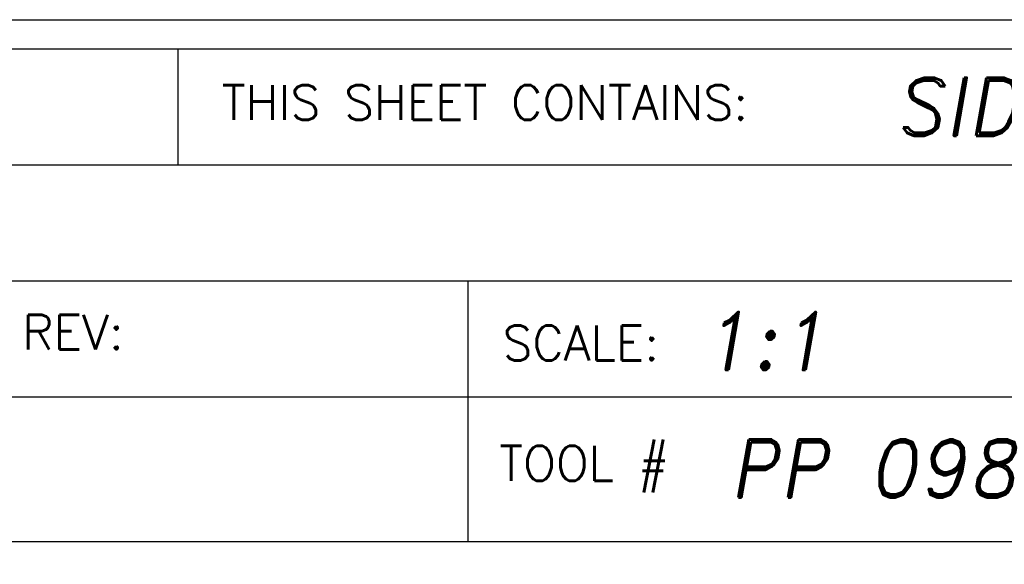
# Model space of a CAD drawing. Header units: inches. Extents: x 1802 to 2468, y -253 to -72.
# Tile 231 of 256: x 2099.252 to 2100.95, y -206.464 to -205.525. Entities that reach past the tile are written whole.
import ezdxf
from ezdxf.enums import TextEntityAlignment as Align

# ---------------------------------------------------------------- set-up
doc = ezdxf.new("R2010")
doc.units = ezdxf.units.IN
doc.header["$LTSCALE"] = 0.5
doc.header["$MEASUREMENT"] = 0
doc.layers.add('SID-M-D', color=42, linetype='Continuous')
doc.layers.add('SID-M-S', color=105, linetype='Continuous')
doc.styles.add('PTI', font='romand.shx', dxfattribs={"oblique": 10})
doc.styles.add('ROMANS', font='ROMANS.shx', dxfattribs={"height": 0.125})

# ---------------------------------------------------------------- blocks, each defined once
blk = doc.blocks.new('JM_TITTLE_BOX_SID')
at = {"layer": 'SID-M-S'}
for p, q in [((-3.421997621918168, 1.32165344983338), (-3.421997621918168, 1.52165144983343)), ((-6.604933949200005, 1.32165344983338), (0.1049989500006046, 1.32165344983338)), ((-6.604933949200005, 1.121655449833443), (0.1049989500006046, 1.121655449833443)), ((-2.922002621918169, 0.6716599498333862), (-2.922002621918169, 1.121655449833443)), ((-6.604933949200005, 0.9216574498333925), (0.1049989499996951, 0.9216574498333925)), ((-2.922002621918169, 0.6716599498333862), (-2.922002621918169, 0.9216574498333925)), ((-4.43498749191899, 0.6716599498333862), (0.1049989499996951, 0.6716599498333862))]:
    blk.add_line(p, q, dxfattribs=at)
for points in [[(1.261213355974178e-13, -0.1549984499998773), (-6.499934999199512, -0.1549984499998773, -0.414213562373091), (-6.654933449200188, 1.163513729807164e-13), (-6.654933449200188, 1.416652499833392, -0.4142135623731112), (-6.499934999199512, 1.571650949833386), (1.261213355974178e-13, 1.571650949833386, -0.4142135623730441), (0.1549984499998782, 1.416652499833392), (0.1549984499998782, 1.163513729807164e-13, -0.4142135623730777)], [(1.261213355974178e-13, -0.1049989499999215), (-6.499934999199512, -0.1049989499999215, -0.4142135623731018), (-6.604933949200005, 1.163513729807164e-13), (-6.604933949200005, 1.416652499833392, -0.4142135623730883), (-6.499934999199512, 1.52165144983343), (1.261213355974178e-13, 1.52165144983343, -0.414213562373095), (0.1049989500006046, 1.416652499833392), (0.1049989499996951, 1.163513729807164e-13, -0.414213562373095)]]:
    blk.add_lwpolyline(points, format="xyb", close=True, dxfattribs=at)
at = {"layer": 'SID-M-D', "style": 'ROMANS'}
for s, p in [('THIS SHEET CONTAINS:', (-3.346844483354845, 1.398983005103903)), ('REV:', (-3.690767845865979, 1.003030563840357)), ('SCALE:', (-2.862737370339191, 0.9841196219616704)), ('TOOL #', (-2.868550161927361, 0.7766631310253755))]:
    blk.add_text(s, height=0.0599994, dxfattribs=at).set_placement(p)
at = {"layer": 'SID-M-D', "style": 'PTI', "oblique": 10}
for tag, p in [('DIEDATAINFO', (-2.18746001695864, 1.371591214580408)), ('PARTDESCRIPTION', (-5.966376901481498, 1.169693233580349)), ('00-00-00', (-1.009105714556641, 1.167793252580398)), ('PARTNUMBER', (-5.81595049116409, 0.9696952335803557)), ('REV', (-3.360356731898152, 0.9696952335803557)), ('SCALE', (-2.520436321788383, 0.9677952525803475)), ('SH', (-0.8571950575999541, 0.9677952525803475)), ('SHX', (-0.4057438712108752, 0.9677952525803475)), ('TOOL', (-2.472915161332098, 0.7480887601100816)), ('JOB', (-0.9225366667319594, 0.7480887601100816)), ('WTD', (-3.839149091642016, 0.7480887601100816))]:
    blk.add_attdef(tag, p, '', height=0.09999900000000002, dxfattribs=at)
blk.add_attdef('BUILT', text='', height=0.2499630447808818, dxfattribs=at).set_placement((-2.336101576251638, 0.2076912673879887), align=Align.CENTER)

msp = doc.modelspace()

# ---------------------------------------------------------------- block references
at = {"layer": 'SID-M-S'}
ref = msp.add_blockref('JM_TITTLE_BOX_SID', (2102.947557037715, -207.0968488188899), dxfattribs=at)
ref.add_attrib('SCALE', '1:1', (2100.427120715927, -206.1290535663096), dxfattribs={"layer": 'SID-M-D', "height": 0.09999900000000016, "style": 'PTI', "oblique": 10})
ref.add_attrib('TOOL', 'PP 098', (2100.474641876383, -206.3487600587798), dxfattribs={"layer": 'SID-M-D', "height": 0.09999900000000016, "style": 'PTI', "oblique": 10})
ref.add_attrib('DIEDATAINFO', 'SIDE ELEVATION VIEW', (2100.760097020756, -205.7252576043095), dxfattribs={"layer": 'SID-M-D', "height": 0.09999900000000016, "style": 'PTI', "oblique": 10})

doc.saveas('drawing.dxf')
